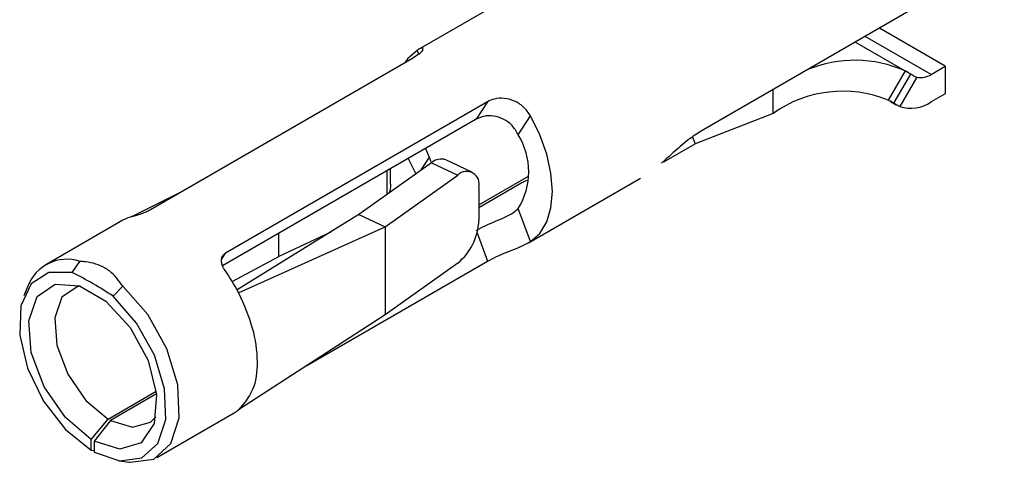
# Model space of a CAD drawing. Extents: x 897.4 to 914.4, y -8.5 to 2.5.
# Tile 12 of 36: x 906.2065 to 906.2789, y -3.3023 to -3.2698. Entities that reach past the tile are written whole.
import ezdxf

# ---------------------------------------------------------------- set-up
doc = ezdxf.new("R2010")
doc.units = 0
doc.header["$LTSCALE"] = 4
doc.header["$MEASUREMENT"] = 0
doc.layers.get('0').update_dxf_attribs({"linetype": 'CONTINUOUS'})

msp = doc.modelspace()

# ---------------------------------------------------------------- linework, layer by layer
at = {"color": 7, "linetype": 'Continuous', "lineweight": 25}
for p, q in [((906.278866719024, -3.247106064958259), (906.235780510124, -3.27197919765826)), ((906.277819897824, -3.265691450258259), (906.256706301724, -3.27788011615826)), ((906.274529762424, -3.27318639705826), (906.269683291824, -3.27038861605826)), ((906.271896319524, -3.273714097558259), (906.267909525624, -3.27141263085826)), ((906.216114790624, -3.283716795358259), (906.235365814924, -3.272603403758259)), ((906.273479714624, -3.273792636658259), (906.274529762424, -3.27318639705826)), ((906.274529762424, -3.27318639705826), (906.274529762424, -3.275207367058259)), ((906.271575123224, -3.273533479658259), (906.270324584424, -3.27567082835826)), ((906.2707498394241, -3.27591018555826), (906.271999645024, -3.27377401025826)), ((906.272434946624, -3.27399613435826), (906.271177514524, -3.27614528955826)), ((906.272135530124, -3.273853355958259), (906.271999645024, -3.27377401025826)), ((906.261881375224, -3.27664849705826), (906.261881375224, -3.27489262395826)), ((906.274529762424, -3.275207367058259), (906.273479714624, -3.27581353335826)), ((906.240889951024, -3.27579248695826), (906.221639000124, -3.28690580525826)), ((906.240889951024, -3.27579248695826), (906.240053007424, -3.277084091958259)), ((906.270501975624, -3.27576828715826), (906.270929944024, -3.276015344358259)), ((906.270885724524, -3.27598953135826), (906.2707498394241, -3.27591018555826)), ((906.243148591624, -3.278223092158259), (906.244047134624, -3.276836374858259)), ((906.261881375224, -3.27664849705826), (906.256153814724, -3.27887545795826)), ((906.240053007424, -3.277084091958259), (906.221407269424, -3.28784805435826)), ((906.255945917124, -3.27838655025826), (906.256153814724, -3.27887545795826)), ((906.253857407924, -3.28020116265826), (906.256153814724, -3.27887545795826)), ((906.236342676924, -3.279226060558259), (906.236607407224, -3.279866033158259)), ((906.236607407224, -3.279866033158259), (906.236726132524, -3.280188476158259)), ((906.236772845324, -3.28028102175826), (906.231441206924, -3.28408433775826)), ((906.235068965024, -3.279961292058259), (906.2356244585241, -3.281100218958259)), ((906.236772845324, -3.28028102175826), (906.238696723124, -3.281179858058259)), ((906.239744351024, -3.280958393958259), (906.237820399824, -3.280059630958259)), ((906.233365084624, -3.284983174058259), (906.238696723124, -3.281179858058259)), ((906.233757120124, -3.28181169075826), (906.233757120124, -3.280718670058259)), ((906.240253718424, -3.283373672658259), (906.243902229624, -3.28126741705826)), ((906.243423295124, -3.28174598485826), (906.240253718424, -3.283575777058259)), ((906.243947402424, -3.28612613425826), (906.252137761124, -3.281397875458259)), ((906.214762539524, -3.28422249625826), (906.218520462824, -3.282328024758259)), ((906.240253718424, -3.282090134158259), (906.240253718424, -3.284515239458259)), ((906.231441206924, -3.28408433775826), (906.222481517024, -3.28961133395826)), ((906.231441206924, -3.28408433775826), (906.233365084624, -3.284983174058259)), ((906.244047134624, -3.286066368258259), (906.243148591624, -3.283642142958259)), ((906.214093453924, -3.284498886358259), (906.208423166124, -3.287772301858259)), ((906.222600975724, -3.28983954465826), (906.233365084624, -3.284983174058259)), ((906.229367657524, -3.285363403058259), (906.225546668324, -3.28714853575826)), ((906.225546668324, -3.28714853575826), (906.225546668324, -3.28545844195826)), ((906.233365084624, -3.284983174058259), (906.233365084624, -3.291450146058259)), ((906.210365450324, -3.288336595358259), (906.210931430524, -3.287520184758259)), ((906.222128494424, -3.28898998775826), (906.225546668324, -3.28714853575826)), ((906.2276142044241, -3.295170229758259), (906.240889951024, -3.287506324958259)), ((906.238696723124, -3.28764682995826), (906.233365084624, -3.291450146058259)), ((906.207111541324, -3.289351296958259), (906.206821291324, -3.290061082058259)), ((906.214081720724, -3.28933875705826), (906.213387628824, -3.290081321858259)), ((906.233365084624, -3.291450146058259), (906.222600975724, -3.29841313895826)), ((906.213001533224, -3.299106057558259), (906.216544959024, -3.297060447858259)), ((906.216566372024, -3.297250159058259), (906.2131765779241, -3.29920703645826)), ((906.216589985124, -3.301919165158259), (906.222260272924, -3.298645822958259)), ((906.211773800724, -3.30060541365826), (906.213001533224, -3.299106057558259)), ((906.2131765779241, -3.29920703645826), (906.211979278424, -3.300723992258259)), ((906.211758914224, -3.30138911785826), (906.211773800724, -3.30060541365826)), ((906.211979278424, -3.300723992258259), (906.211994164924, -3.301524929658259)), ((906.211758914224, -3.30138911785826), (906.211992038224, -3.30140847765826)), ((906.213806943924, -3.302161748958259), (906.214566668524, -3.30226536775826))]:
    msp.add_line(p, q, dxfattribs=at)
at = {"color": 8, "linetype": 'Continuous', "lineweight": 25}
for p, q in [((906.273479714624, -3.273792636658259), (906.268633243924, -3.270994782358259)), ((906.235708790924, -3.272022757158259), (906.235813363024, -3.272304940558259)), ((906.270521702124, -3.27577936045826), (906.270885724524, -3.27598953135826)), ((906.236607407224, -3.279866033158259), (906.235965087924, -3.280857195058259)), ((906.233481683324, -3.280877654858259), (906.233481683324, -3.282628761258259)), ((906.240120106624, -3.28542947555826), (906.240889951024, -3.287506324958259)), ((906.221334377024, -3.287375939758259), (906.221639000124, -3.28690580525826))]:
    msp.add_line(p, q, dxfattribs=at)
at = {"color": 7, "linetype": 'Continuous', "lineweight": 25, "flags": 128}
for points in [[(906.235708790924, -3.272022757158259), (906.235025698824, -3.272626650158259), (906.234806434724, -3.272926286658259)], [(906.244047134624, -3.286066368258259), (906.244730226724, -3.285462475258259), (906.245236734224, -3.28462494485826), (906.245548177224, -3.283584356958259), (906.245653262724, -3.282378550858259), (906.245548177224, -3.28105137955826), (906.245236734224, -3.27965124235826), (906.244730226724, -3.278228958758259), (906.244047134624, -3.276836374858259)], [(906.210365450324, -3.288336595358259), (906.208655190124, -3.288328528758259), (906.207345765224, -3.289176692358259), (906.206600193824, -3.29077548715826), (906.206511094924, -3.292926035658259), (906.207089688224, -3.295360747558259), (906.208263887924, -3.297776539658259), (906.209887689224, -3.29987296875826), (906.211758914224, -3.30138911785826)], [(906.211773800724, -3.30060541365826), (906.209873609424, -3.298995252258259), (906.208315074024, -3.296739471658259), (906.207363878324, -3.294222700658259), (906.207182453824, -3.291874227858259), (906.207801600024, -3.290094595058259), (906.209115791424, -3.28918732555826), (906.210900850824, -3.289307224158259), (906.212852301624, -3.290433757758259), (906.214637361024, -3.29237486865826), (906.215951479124, -3.29479938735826), (906.216570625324, -3.29729386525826), (906.216389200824, -3.29943282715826), (906.215438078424, -3.300851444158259), (906.213879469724, -3.301307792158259), (906.211979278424, -3.300723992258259)], [(906.210976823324, -3.289333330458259), (906.210737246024, -3.289379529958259), (906.209617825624, -3.29015238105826), (906.209090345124, -3.291668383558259), (906.209244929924, -3.293668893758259), (906.2100551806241, -3.295812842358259), (906.211382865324, -3.297734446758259), (906.213001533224, -3.299106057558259)], [(906.214566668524, -3.30226536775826), (906.214633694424, -3.302273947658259), (906.216369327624, -3.30203349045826), (906.217621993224, -3.300894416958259), (906.218235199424, -3.29899913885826), (906.218132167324, -3.296584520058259), (906.217325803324, -3.29395261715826), (906.215916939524, -3.291432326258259), (906.214081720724, -3.28933875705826)], [(906.211994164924, -3.301524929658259), (906.213865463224, -3.302169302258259), (906.215489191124, -3.301947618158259), (906.216663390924, -3.300887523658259), (906.217241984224, -3.29912087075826), (906.2171529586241, -3.29686743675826), (906.216407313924, -3.294407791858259), (906.215097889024, -3.292047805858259), (906.213387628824, -3.290081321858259)], [(906.2131765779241, -3.29920703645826), (906.214795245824, -3.299704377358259), (906.216122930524, -3.299315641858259), (906.216515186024, -3.29892712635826)]]:
    msp.add_lwpolyline(points, dxfattribs=at)
at = {"color": 7, "linetype": 'Continuous', "lineweight": 25}
for centre, radius, start, end in [((906.267875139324, -3.28190004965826), 0.009148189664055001, 66.14334325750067, 112.2836842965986), ((906.272713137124, -3.272640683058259), 0.0013837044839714, 258.4017719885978, 303.6421207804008), ((906.266997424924, -3.283884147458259), 0.0088616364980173, 67.94746680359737, 125.2626590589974), ((906.2719954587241, -3.273667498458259), 0.0026093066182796, 251.7314138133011, 304.6687846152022), ((906.2387870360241, -3.280932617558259), 0.005134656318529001, 328.1502461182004, 31.84975388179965), ((906.237485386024, -3.28106349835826), 0.0010582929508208, 71.54495100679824, 132.32169676), ((906.2393511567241, -3.28184720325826), 0.0009346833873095, 344.935443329, 134.4403356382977), ((906.215485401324, -3.286919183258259), 0.0027920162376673, 103.7806964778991, 119.9038227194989), ((906.236049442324, -3.28437777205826), 0.0042065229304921, 309.0005282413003, 358.1272644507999), ((906.209969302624, -3.290412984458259), 0.0030486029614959, 71.60318273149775, 159.6194546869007), ((906.197797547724, -3.313596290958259), 0.0282135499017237, 56.45620319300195, 63.54746571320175), ((906.210066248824, -3.296254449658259), 0.0140808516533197, 27.10203278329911, 35.47397651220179), ((906.220887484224, -3.29626996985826), 0.0027439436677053, 300.019697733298, 308.6427878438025)]:
    msp.add_arc(centre, radius, start, end, dxfattribs=at)
for points, knots in [([(906.2353658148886, -3.272603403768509), (906.2355251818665, -3.272496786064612), (906.2357868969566, -3.272321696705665), (906.2361240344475, -3.272099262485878), (906.2361453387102, -3.271931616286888), (906.2361503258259, -3.271892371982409)], [0, 0, 0, 0, 0.5439212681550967, 0.8932365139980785, 1, 1, 1, 1]), ([(906.2361565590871, -3.271860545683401), (906.2360915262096, -3.271864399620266), (906.2359280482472, -3.271874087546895), (906.235791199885, -3.271966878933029), (906.2357087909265, -3.272022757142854)], [0, 0, 0, 0, 0.3978082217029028, 1, 1, 1, 1]), ([(906.2719996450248, -3.273774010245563), (906.2719408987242, -3.273739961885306), (906.2718305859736, -3.273676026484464), (906.271689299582, -3.273595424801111), (906.2716060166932, -3.273550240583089), (906.2715751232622, -3.273533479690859)], [0, 0, 0, 0, 0.4174668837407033, 0.7839118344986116, 1, 1, 1, 1]), ([(906.2721355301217, -3.27385335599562), (906.2721883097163, -3.273884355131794), (906.2722840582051, -3.273940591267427), (906.2723882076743, -3.273978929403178), (906.2724349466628, -3.273996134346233)], [0, 0, 0, 0, 0.5512316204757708, 1, 1, 1, 1]), ([(906.2440471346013, -3.276836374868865), (906.2438901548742, -3.276607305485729), (906.2435782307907, -3.276152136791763), (906.242880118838, -3.275709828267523), (906.2421259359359, -3.275511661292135), (906.2414313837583, -3.275542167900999), (906.2410491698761, -3.275718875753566), (906.2408899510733, -3.275792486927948)], [0, 0, 0, 0, 0.2252798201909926, 0.4476387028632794, 0.6575774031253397, 0.8573570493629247, 1, 1, 1, 1]), ([(906.2707498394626, -3.275910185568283), (906.2706910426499, -3.275876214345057), (906.270580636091, -3.275812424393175), (906.2704392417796, -3.275731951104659), (906.2703556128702, -3.27568736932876), (906.2703245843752, -3.275670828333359)], [0, 0, 0, 0, 0.4174407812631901, 0.7838554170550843, 1, 1, 1, 1]), ([(906.2711775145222, -3.276145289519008), (906.2711335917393, -3.276124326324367), (906.2710340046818, -3.276076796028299), (906.2709388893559, -3.276020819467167), (906.2708857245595, -3.27598953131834)], [0, 0, 0, 0, 0.4410491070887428, 1, 1, 1, 1]), ([(906.2431485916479, -3.278223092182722), (906.243012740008, -3.277984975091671), (906.2427425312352, -3.277511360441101), (906.242081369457, -3.277035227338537), (906.2413483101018, -3.276813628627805), (906.2406394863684, -3.276821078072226), (906.2402357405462, -3.277002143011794), (906.2400530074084, -3.277084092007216)], [0, 0, 0, 0, 0.2211072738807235, 0.4397821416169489, 0.6425707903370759, 0.8382295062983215, 1, 1, 1, 1]), ([(906.2567063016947, -3.277880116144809), (906.256395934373, -3.278077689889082), (906.2556647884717, -3.278543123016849), (906.2547323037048, -3.279349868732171), (906.2540455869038, -3.279976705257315), (906.2537222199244, -3.280263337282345), (906.253670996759, -3.280308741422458)], [0, 0, 0, 0, 0.2831731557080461, 0.6670834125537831, 0.947264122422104, 1, 1, 1, 1]), ([(906.2337470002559, -3.281813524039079), (906.2337504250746, -3.28183440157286), (906.2337884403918, -3.282066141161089), (906.233717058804, -3.28229706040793), (906.2336521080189, -3.282507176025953)], [0, 0, 0, 0, 0.0900904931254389, 1, 1, 1, 1]), ([(906.2438188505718, -3.281575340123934), (906.2437600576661, -3.281592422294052), (906.2436212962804, -3.2816327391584), (906.2434956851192, -3.281704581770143), (906.2434232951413, -3.281745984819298)], [0, 0, 0, 0, 0.4236978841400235, 1, 1, 1, 1]), ([(906.2148203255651, -3.284207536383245), (906.2148972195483, -3.28418704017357), (906.2150712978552, -3.284140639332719), (906.2153474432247, -3.284051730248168), (906.2156458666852, -3.283942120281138), (906.2159058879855, -3.283830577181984), (906.2160575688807, -3.283747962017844), (906.2161147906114, -3.28371679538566)], [0, 0, 0, 0, 0.1720010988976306, 0.3893888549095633, 0.6267640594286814, 0.8591964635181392, 1, 1, 1, 1]), ([(906.2400530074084, -3.285248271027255), (906.2402727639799, -3.28513167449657), (906.2407352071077, -3.284886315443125), (906.2414663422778, -3.284582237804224), (906.2421676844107, -3.284275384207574), (906.2427486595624, -3.283987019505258), (906.2430341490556, -3.283740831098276), (906.2431485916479, -3.283642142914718)], [0, 0, 0, 0, 0.2131511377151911, 0.4485430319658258, 0.6778138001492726, 0.8708470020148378, 1, 1, 1, 1]), ([(906.2408899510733, -3.287506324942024), (906.2411099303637, -3.287389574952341), (906.2415727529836, -3.287143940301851), (906.242307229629, -3.286842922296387), (906.2430252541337, -3.286555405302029), (906.2436123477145, -3.286312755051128), (906.2439299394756, -3.286132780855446), (906.2440471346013, -3.286066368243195)], [0, 0, 0, 0, 0.2150115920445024, 0.4523708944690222, 0.6848696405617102, 0.8837131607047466, 1, 1, 1, 1]), ([(906.2216390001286, -3.286905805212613), (906.2215671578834, -3.28695902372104), (906.2214236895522, -3.287065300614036), (906.2213162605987, -3.287325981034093), (906.2213156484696, -3.287614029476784), (906.2213994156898, -3.287874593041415), (906.2214941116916, -3.288021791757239), (906.2215334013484, -3.288082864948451)], [0, 0, 0, 0, 0.1980973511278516, 0.395598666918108, 0.6066598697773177, 0.8368019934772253, 1, 1, 1, 1]), ([(906.2140817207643, -3.289338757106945), (906.2137952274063, -3.288937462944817), (906.2134282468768, -3.288423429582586), (906.2124856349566, -3.287810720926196), (906.2117184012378, -3.28756423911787), (906.2110765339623, -3.287528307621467), (906.2109314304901, -3.287520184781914)], [0, 0, 0, 0, 0.3836151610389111, 0.491387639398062, 0.885020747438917, 1, 1, 1, 1]), ([(906.2226009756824, -3.289839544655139), (906.2229788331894, -3.290689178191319), (906.2236982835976, -3.292306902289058), (906.2240421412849, -3.294752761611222), (906.2238314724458, -3.296960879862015), (906.2229844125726, -3.297960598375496), (906.2226009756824, -3.298413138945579)], [0, 0, 0, 0, 0.3036083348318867, 0.5780780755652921, 0.8090094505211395, 1, 1, 1, 1])]:
    msp.add_open_spline(points, degree=3, knots=knots, dxfattribs=at)

doc.saveas('drawing.dxf')
